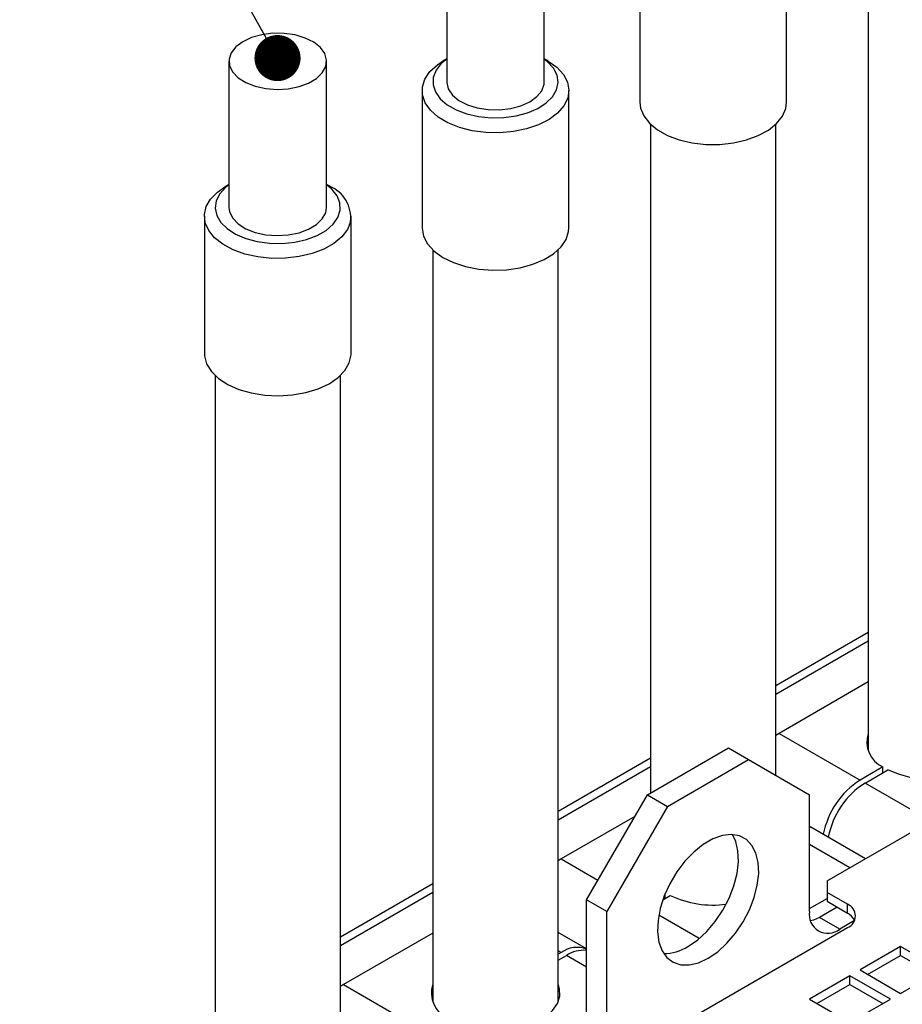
# Model space of a CAD drawing. Header units: millimetres. Extents: x 16 to 577, y 6 to 416.
# Tile 59 of 119: x 345 to 363, y 336 to 356. Entities that reach past the tile are written whole.
import ezdxf

# ---------------------------------------------------------------- set-up
doc = ezdxf.new("R2010")
doc.units = ezdxf.units.MM
doc.layers.add('SLD-0', color=7, linetype='Continuous')
doc.dimstyles.new('SLDDIMSTYLE3', dxfattribs={"dimtxt": 0.18, "dimasz": 0.92, "dimexe": 0, "dimexo": 0.0625, "dimgap": 0, "dimtad": 0, "dimtih": 1, "dimtoh": 1, "dimdec": 0, "dimrnd": 1e-09, "dimzin": 0, "dimdsep": 46, "dimtxsty": 'Standard', "dimblk1": 'DOT', "dimblk2": 'DOT', "dimsah": 1, "dimcen": 0.09, "dimadec": 0, "dimazin": 0, "dimtfac": 0.92, "dimtdec": 0, "dimtofl": 0, "dimtmove": 0, "dimatfit": 3, "dimldrblk": 'DOT', "dimfxl": 1, "dimfrac": 2, "dimtolj": 1, "dimtzin": 0, "dimarcsym": 0})

# ---------------------------------------------------------------- blocks, each defined once
blk = doc.blocks.new('_Dot')
at = {"color": 0, "linetype": 'ByBlock', "lineweight": -2}
blk.add_line((-0.5, 0), (-1, 0), dxfattribs=at)
at = {"color": 0, "linetype": 'ByBlock', "const_width": 0.5}
blk.add_lwpolyline([(-0.25, 0, 1), (0.25, 0, 1)], format="xyb", close=True, dxfattribs=at)

msp = doc.modelspace()

# ---------------------------------------------------------------- linework, layer by layer
at = {"color": 7, "linetype": 'Continuous', "lineweight": 25}
for p, q in [((353.9234, 357.5558), (353.9234, 354.6395)), ((355.8697, 354.6395), (355.8697, 357.5558)), ((357.7759, 356.9721), (357.7759, 354.2309)), ((360.7045, 354.2309), (360.7045, 356.9721)), ((362.3339, 356.2981), (362.3339, 341.2837)), ((349.5797, 355.0482), (349.5797, 352.132)), ((351.526, 352.132), (351.526, 355.0482)), ((353.9234, 355.0982), (353.861, 355.0622)), ((355.9321, 355.0622), (355.8697, 355.0982)), ((353.4323, 354.4646), (353.4323, 351.7233)), ((356.3608, 351.7233), (356.3608, 354.4646)), ((357.9902, 353.7906), (357.9902, 340.4449)), ((360.4902, 340.7947), (360.4902, 353.7906)), ((349.5797, 352.5907), (349.5173, 352.5547)), ((351.5885, 352.5547), (351.526, 352.5907)), ((349.0886, 351.957), (349.0886, 349.2158)), ((352.0172, 349.2158), (352.0172, 351.957)), ((353.6466, 351.2831), (353.6466, 336.2686)), ((356.1466, 336.2686), (356.1466, 351.2831)), ((349.3029, 348.7755), (349.3029, 333.7611)), ((351.8029, 333.7611), (351.8029, 348.7755)), ((360.4902, 342.5873), (362.3339, 343.6516)), ((360.4902, 342.4123), (362.3339, 343.4767)), ((362.3339, 342.6602), (360.5534, 341.6324)), ((360.5534, 341.6324), (360.4902, 341.5928)), ((360.5534, 341.6324), (362.1696, 340.6993)), ((357.927, 340.4084), (359.5433, 341.3415)), ((359.5433, 341.3415), (359.9473, 341.1082)), ((356.1466, 340.0797), (357.9902, 341.1441)), ((358.3311, 340.1752), (359.9473, 341.1082)), ((359.9473, 341.1082), (361.1595, 340.4082)), ((356.1466, 339.9048), (357.9902, 340.9691)), ((361.513, 338.6875), (365.2506, 340.8452)), ((362.6256, 340.9626), (362.1696, 340.6993)), ((362.2707, 340.641), (362.7266, 340.9042)), ((362.6256, 340.8459), (362.6256, 340.9626)), ((363.5838, 339.8829), (362.2707, 340.641)), ((356.7148, 338.3089), (357.927, 340.4084)), ((357.927, 340.4084), (358.3311, 340.1752)), ((361.1595, 338.0752), (361.1595, 340.4082)), ((358.3311, 340.1752), (357.1189, 338.0756)), ((357.6739, 339.9701), (356.2097, 339.1248)), ((361.1595, 339.7768), (361.1901, 339.761)), ((362.2814, 339.131), (361.1901, 339.761)), ((361.9676, 338.9499), (361.1595, 339.4164)), ((356.2097, 339.1248), (356.1466, 339.0853)), ((356.2097, 339.1248), (356.9419, 338.7022)), ((361.513, 338.6875), (361.513, 338.4543)), ((351.8029, 337.5722), (353.6466, 338.6365)), ((351.8029, 337.3973), (353.6466, 338.4616)), ((357.1189, 338.0756), (356.7148, 338.3089)), ((356.7148, 335.9759), (356.7148, 338.3089)), ((358.2369, 338.3124), (358.383, 338.3967)), ((358.282, 338.3384), (358.282, 338.4309)), ((361.1595, 338.1335), (361.513, 338.3376)), ((361.9171, 338.221), (361.513, 338.4543)), ((361.513, 338.4543), (361.513, 338.2793)), ((361.513, 338.2793), (361.9171, 338.046)), ((357.1189, 335.7426), (357.1189, 338.0756)), ((361.7151, 338.1626), (361.3615, 337.9585)), ((361.9171, 338.046), (361.9171, 338.221)), ((358.9618, 337.5361), (358.1548, 338.002)), ((361.7656, 337.7252), (361.3615, 337.9585)), ((362.0622, 337.8964), (361.7656, 337.7252)), ((357.4724, 335.1886), (361.9171, 337.7545)), ((353.6466, 337.6451), (351.8661, 336.6173)), ((356.7148, 337.3295), (356.1466, 337.6575)), ((356.1466, 337.2952), (356.2097, 337.2587)), ((362.9778, 337.3754), (362.1696, 336.9089)), ((363.7859, 336.9089), (362.9778, 337.3754)), ((362.9778, 337.2005), (362.9778, 337.3754)), ((356.2097, 337.2587), (356.1466, 337.2223)), ((356.1466, 337.1056), (356.3108, 337.2004)), ((356.7148, 336.9672), (356.3108, 337.2004)), ((362.3212, 336.8214), (362.9778, 337.2005)), ((362.9778, 337.2005), (363.6343, 336.8214)), ((362.1696, 336.9089), (362.9778, 336.4424)), ((362.9778, 336.4424), (363.7859, 336.9089)), ((361.9676, 336.7923), (361.1595, 336.3258)), ((362.7757, 336.3258), (361.9676, 336.7923)), ((361.9676, 336.6173), (361.9676, 336.7923)), ((351.8661, 336.6173), (351.8029, 336.5778)), ((351.8661, 336.6173), (353.4823, 335.6842)), ((361.311, 336.2383), (361.9676, 336.6173)), ((361.9676, 336.6173), (362.6242, 336.2383)), ((361.1595, 336.3258), (361.9676, 335.8592)), ((361.9676, 335.8592), (362.7757, 336.3258))]:
    msp.add_line(p, q, dxfattribs=at)
at = {"color": 7, "linetype": 'Continuous', "lineweight": 25, "flags": 128}
for points in [[(350.6798, 355.6052), (350.4539, 355.6071), (350.2333, 355.5788), (350.0299, 355.522), (349.8548, 355.4396), (349.7172, 355.3361), (349.6248, 355.2171), (349.5823, 355.089), (349.5922, 354.9587), (349.6539, 354.8332), (349.764, 354.7193), (349.9167, 354.6231), (350.1036, 354.5499), (350.3148, 354.5035), (350.5389, 354.4865), (350.7636, 354.4998), (350.9771, 354.5426), (351.1676, 354.6127), (351.325, 354.7063), (351.4408, 354.8183), (351.5087, 354.9427), (351.5251, 355.0728), (351.4891, 355.2016), (351.4026, 355.3221), (351.2703, 355.4278), (351.0993, 355.5131), (350.8989, 355.5733), (350.6798, 355.6052)], [(354.4311, 353.6631), (354.1768, 353.7284), (353.9484, 353.8204), (353.7544, 353.9356), (353.6016, 354.0699), (353.4957, 354.2185), (353.4403, 354.376), (353.4376, 354.5367), (353.4876, 354.6948), (353.5886, 354.8446), (353.7368, 354.9806), (353.861, 355.0622)], [(353.7114, 354.8689), (353.6557, 354.7265), (353.6507, 354.5805), (353.6968, 354.437), (353.792, 354.3017), (353.9324, 354.1802), (354.1123, 354.0776), (354.3243, 353.998), (354.5597, 353.9446), (354.809, 353.9197), (355.0618, 353.9243), (355.3078, 353.9581), (355.537, 354.0198), (355.74, 354.1069), (355.9084, 354.2159), (356.0354, 354.3421), (356.1158, 354.4805), (356.1463, 354.6255), (356.1256, 354.771), (356.0546, 354.9111), (355.9362, 355.0402), (355.8697, 355.0924)], [(353.9234, 355.0924), (353.8156, 355.0019), (353.7114, 354.8689)], [(355.9321, 355.0622), (355.9464, 355.0538), (356.1206, 354.9285), (356.2506, 354.7863), (356.3316, 354.6326), (356.3608, 354.4728), (356.337, 354.3127), (356.2612, 354.158), (356.136, 354.0145), (355.9661, 353.8872), (355.7575, 353.7808), (355.5177, 353.6991), (355.2556, 353.6451), (354.9804, 353.6206), (354.7022, 353.6267), (354.4311, 353.6631)], [(353.9234, 354.6395), (353.9237, 354.6252), (353.9557, 354.496), (354.0384, 354.3746), (354.1673, 354.2675), (354.3356, 354.1805), (354.5341, 354.1182), (354.7521, 354.084), (354.978, 354.0797), (355.1994, 354.1056), (355.4045, 354.1604), (355.5823, 354.2409), (355.723, 354.3429), (355.8192, 354.461)], [(355.8192, 354.461), (355.8657, 354.5886), (355.8697, 354.6395)], [(357.7759, 354.2309), (357.79, 354.1141), (357.8544, 353.9578), (357.969, 353.8113), (358.1295, 353.68), (358.3302, 353.5686), (358.5637, 353.4812), (358.8217, 353.4208), (359.0948, 353.3897), (359.3732, 353.389), (359.6468, 353.4188), (359.9057, 353.4779), (360.1405, 353.5642), (360.3428, 353.6746), (360.5052, 353.8051), (360.6219, 353.951), (360.6887, 354.107), (360.7045, 354.2309)], [(352.0047, 351.8468), (351.9423, 351.6902), (351.8297, 351.5432), (351.671, 351.4112), (351.4718, 351.2989), (351.2395, 351.2104), (350.9823, 351.1489), (350.7096, 351.1166), (350.4312, 351.1146), (350.1573, 351.1431), (349.8976, 351.2011), (349.6616, 351.2863), (349.4579, 351.3958), (349.2937, 351.5256), (349.175, 351.671), (349.1061, 351.8267), (349.0895, 351.9871), (349.1258, 352.1464), (349.2137, 352.2989), (349.35, 352.439), (349.5173, 352.5547)], [(349.5797, 352.5849), (349.512, 352.5316), (349.394, 352.4024), (349.3234, 352.2622), (349.3032, 352.1167), (349.3341, 351.9718), (349.4149, 351.8334), (349.5423, 351.7073), (349.7111, 351.5985), (349.9144, 351.5116), (350.1437, 351.4501), (350.3899, 351.4166)], [(350.3899, 351.4166), (350.6427, 351.4123), (350.8918, 351.4374), (351.1271, 351.491), (351.3388, 351.5709), (351.5184, 351.6737), (351.6585, 351.7953), (351.7532, 351.9306), (351.7989, 352.0743), (351.7935, 352.2202), (351.7374, 352.3626), (351.6327, 352.4955), (351.526, 352.5849)], [(349.5797, 352.132), (349.5922, 352.0424), (349.6539, 351.9169), (349.764, 351.8031), (349.9167, 351.7069), (350.1036, 351.6337), (350.3148, 351.5873), (350.5389, 351.5703), (350.7636, 351.5835), (350.9771, 351.6264), (351.1676, 351.6965), (351.325, 351.7901), (351.4408, 351.9021), (351.5087, 352.0265), (351.526, 352.132)], [(353.4323, 351.7233), (353.4323, 351.7151), (353.4615, 351.5553), (353.5425, 351.4015), (353.6725, 351.2594), (353.8467, 351.1341), (354.0588, 351.03), (354.3012, 350.951), (354.5652, 350.8999), (354.8411, 350.8786), (355.119, 350.8878), (355.3889, 350.9272), (355.641, 350.9954), (355.8662, 351.0899), (356.0563, 351.2073), (356.2045, 351.3433), (356.3055, 351.4931), (356.3555, 351.6511), (356.3608, 351.7233)], [(349.0886, 349.2158), (349.0912, 349.1654), (349.1341, 349.0066), (349.2283, 348.8554), (349.3704, 348.7172), (349.5552, 348.597), (349.7761, 348.4992), (350.0251, 348.4273), (350.2931, 348.3839), (350.5705, 348.3705), (350.8473, 348.3877), (351.1134, 348.4349), (351.3593, 348.5102), (351.576, 348.6111), (351.7558, 348.7338), (351.8921, 348.8739), (351.98, 349.0264), (352.0163, 349.1857), (352.0172, 349.2158)], [(364.8339, 341.6311), (364.8597, 341.549), (364.8656, 341.3994), (364.8194, 341.2521), (364.7229, 341.1131), (364.58, 340.9882), (364.3967, 340.8823), (364.1803, 340.7999), (363.9396, 340.7442), (363.6844, 340.7175), (363.4252, 340.7209), (363.1724, 340.7542), (362.9363, 340.8162), (362.7266, 340.9042)], [(359.1392, 337.1422), (359.3304, 337.2737), (359.5146, 337.4425), (359.6853, 337.6427), (359.8363, 337.8669), (359.962, 338.1071), (360.0581, 338.3546), (360.1209, 338.6004), (360.1482, 338.8357), (360.1391, 339.0519), (360.0938, 339.2413), (360.014, 339.397), (359.9026, 339.5133), (359.7636, 339.5861), (359.6021, 339.6127), (359.4238, 339.5922), (359.2352, 339.5253), (359.0432, 339.4145), (358.8546, 339.2637), (358.6763, 339.0783), (358.5148, 338.8652), (358.3758, 338.6319), (358.2644, 338.3869), (358.1846, 338.1392), (358.1393, 337.8975), (358.1302, 337.6707), (358.1575, 337.467), (358.2203, 337.2937), (358.3163, 337.1571), (358.4421, 337.0621), (358.5931, 337.0121), (358.7638, 337.009), (358.948, 337.0529), (359.1392, 337.1422)], [(358.7351, 337.3755), (358.9263, 337.5069), (359.1106, 337.6758), (359.2813, 337.8759), (359.4322, 338.1002), (359.558, 338.3404), (359.654, 338.5878), (359.7168, 338.8337), (359.7441, 339.069), (359.735, 339.2852), (359.6897, 339.4746), (359.6222, 339.612)], [(361.3615, 337.9585), (361.2433, 337.9037), (361.1856, 337.8871)], [(354.0393, 335.8892), (354.249, 335.8011), (354.4851, 335.7391), (354.7379, 335.7058), (354.9971, 335.7024), (355.2523, 335.7291), (355.493, 335.7848), (355.7094, 335.8673), (355.8927, 335.9731), (356.0356, 336.098), (356.1321, 336.237), (356.1783, 336.3843), (356.1724, 336.5339), (356.1466, 336.6161)]]:
    msp.add_lwpolyline(points, dxfattribs=at)
at = {"color": 7, "linetype": 'Continuous', "lineweight": 25}
for centre, radius, start, end in [((351.3279, 351.9252), 0.6813, 353.39351, 67.51537), ((362.851, 341.4589), 0.5451, 161.57709, 245.5738), ((363.0867, 339.2872), 1.6838, 123.00048, 168.63262), ((363.1667, 339.2432), 1.6603, 122.65963, 168.97347), ((359.2342, 340.1919), 1.9868, 244.6302, 277.70975), ((361.529, 338.0153), 0.3743, 170.78596, 309.20329), ((361.8286, 337.9877), 0.2495, 290.78342, 69.21658), ((361.7583, 337.7391), 0.3456, 27.79867, 62.64471), ((356.5285, 336.8069), 0.5529, 70.30903, 125.20373), ((356.654, 336.67), 0.6318, 84.47768, 122.90835), ((358.2646, 338.1156), 0.8771, 269.18617, 302.44856), ((354.1637, 336.4438), 0.5451, 161.57709, 245.5738)]:
    msp.add_arc(centre, radius, start, end, dxfattribs=at)

# ---------------------------------------------------------------- leaders
at = {"layer": 'SLD-0'}
msp.add_leader([(350.5478, 355.1128), (345.4041, 364.2764)], dimstyle='SLDDIMSTYLE3', dxfattribs=at)

doc.saveas('drawing.dxf')
